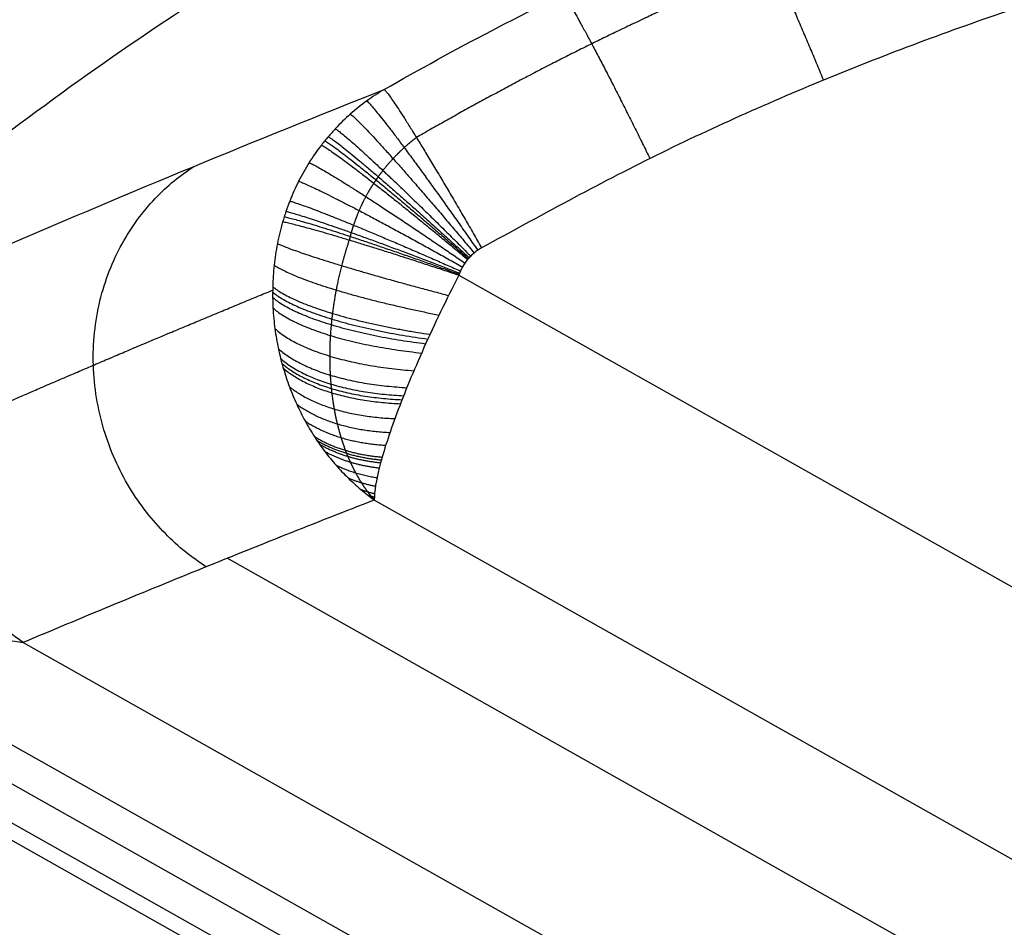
# Model space of a CAD drawing. Header units: millimetres. Extents: x -100 to 126, y -123 to 124.
# Tile 24 of 133: x -40 to -29, y -16 to -7. Entities that reach past the tile are written whole.
import ezdxf

# ---------------------------------------------------------------- set-up
doc = ezdxf.new("R2010")
doc.units = ezdxf.units.MM
doc.layers.add('Window garden_table', color=18, linetype='Continuous', true_color=0x000000)

msp = doc.modelspace()

# ---------------------------------------------------------------- linework, layer by layer
at = {"layer": 'Window garden_table'}
for p, q in [((-35.202, -9.376, 55.977), (-15.794, -20.312, 55.977)), ((-16.503, -22.779, 57.776), (-36.091, -11.742, 57.776)), ((9.826, -39.102, 62.223), (-37.641, -12.356, 62.223)), ((11.246, -43.144, 69.208), (-41.834, -13.236, 69.208)), ((-39.787, -13.242, 68.488), (10.18, -41.396, 68.488)), ((11.189, -43.522, 69.194), (-42.128, -13.481, 69.194)), ((-42.663, -13.773, 69.161), (11.216, -44.131, 69.161)), ((-42.418, -13.728, 69.18), (11.128, -43.898, 69.18))]:
    msp.add_line(p, q, dxfattribs=at)
at = {"layer": 'Window garden_table', "extrusion": (0.097589, 0.173198, -0.98004)}
for centre, radius in [((-0.514, -28.347, -190.868), 58.073), ((-0.514, -28.347, -178.341), 56.119), ((-0.514, -28.347, -163.368), 52.246), ((-0.514, -28.347, -193.368), 55.573)]:
    msp.add_circle(centre, radius, dxfattribs=at)
at = {"layer": 'Window garden_table', "extrusion": (-0.097589, -0.173198, 0.98004)}
msp.add_circle((0.514, -28.347, 160.844), 53.322, dxfattribs=at)
at = {"layer": 'Window garden_table', "extrusion": (0.103662, -0.187475, -0.976784)}
for centre, radius in [((0.009, -26.072, -165.443), 55.621), ((0.009, -26.072, -165.788), 55.275), ((0.009, -26.072, -165.098), 55.275), ((0.009, -26.072, -165.443), 54.93)]:
    msp.add_arc(centre, radius, 91.7422, 88.6637, dxfattribs=at)
at = {"layer": 'Window garden_table', "extrusion": (0.102725, 0.187991, -0.976784)}
for centre, radius in [((-0.532, -25.465, -164.286), 55.621), ((-0.532, -25.465, -163.941), 55.275), ((-0.532, -25.465, -164.632), 55.275), ((-0.532, -25.465, -164.286), 54.93)]:
    msp.add_arc(centre, radius, 91.7422, 88.6637, dxfattribs=at)
at = {"layer": 'Window garden_table', "extrusion": (0.097589, 0.173198, -0.98004)}
for centre, radius, start, end in [((-0.514, -28.347, -190.477), 58.042, 270, 90), ((-0.514, -28.347, -166.205), 54.196, 270, 90), ((-0.514, -28.347, -164.718), 53.093, 270, 90), ((-0.514, -28.347, -166.205), 54.196, 90, 270), ((-0.514, -28.347, -164.718), 53.093, 90, 270), ((-0.514, -28.347, -190.477), 58.042, 90, 270)]:
    msp.add_arc(centre, radius, start, end, dxfattribs=at)
at = {"layer": 'Window garden_table', "extrusion": (-0.097589, -0.173198, 0.98004)}
for centre, radius, start, end in [((0.514, -28.347, 160.531), 53.297, 90, 270), ((0.514, -28.347, 162.287), 52.707, 90, 270), ((0.514, -28.347, 191.259), 53.103, 90, 270), ((0.514, -28.347, 160.531), 53.297, 270, 90), ((0.514, -28.347, 162.287), 52.707, 270, 90), ((0.514, -28.347, 191.259), 53.103, 270, 90)]:
    msp.add_arc(centre, radius, start, end, dxfattribs=at)
at = {"layer": 'Window garden_table'}
for points, knots in [([(-37.981, -68.454, 50.967), (-38.504, -68.159, 50.967), (-38.996, -67.866, 50.967), (-39.971, -67.254, 50.97), (-40.425, -66.953, 50.972), (-41.717, -66.06, 50.98), (-42.466, -65.49, 50.986), (-43.796, -64.41, 51.001), (-44.378, -63.9, 51.009), (-45.431, -62.929, 51.026), (-45.904, -62.465, 51.035), (-47.208, -61.124, 51.062), (-47.931, -60.294, 51.081), (-49.211, -58.715, 51.119), (-49.766, -57.965, 51.138), (-50.765, -56.519, 51.178), (-51.209, -55.823, 51.198), (-52.015, -54.473, 51.238), (-52.377, -53.818, 51.258), (-53.368, -51.9, 51.319), (-53.905, -50.685, 51.36), (-54.814, -48.341, 51.441), (-55.185, -47.211, 51.483), (-55.801, -45.019, 51.565), (-56.047, -43.955, 51.607), (-56.439, -41.88, 51.69), (-56.585, -40.869, 51.731), (-56.794, -38.891, 51.815), (-56.857, -37.925, 51.856), (-56.937, -35.083, 51.982), (-56.847, -33.264, 52.066), (-56.436, -29.753, 52.234), (-56.114, -28.061, 52.318), (-55.269, -24.791, 52.486), (-54.746, -23.213, 52.571), (-53.513, -20.161, 52.739), (-52.803, -18.686, 52.824), (-51.199, -15.839, 52.993), (-50.305, -14.465, 53.078), (-48.331, -11.825, 53.247), (-47.25, -10.557, 53.332), (-44.885, -8.136, 53.502), (-43.601, -6.981, 53.587), (-40.802, -4.806, 53.757), (-39.288, -3.785, 53.842), (-36.806, -2.378, 53.969), (-35.944, -1.931, 54.012), (-34.139, -1.085, 54.096), (-33.195, -0.686, 54.139), (-31.21, 0.053, 54.223), (-30.168, 0.394, 54.265), (-27.964, 1.001, 54.349), (-26.801, 1.267, 54.391), (-24.31, 1.702, 54.475), (-22.983, 1.87, 54.517), (-20.815, 2.009, 54.579), (-20.061, 2.037, 54.599), (-18.478, 2.042, 54.64), (-17.647, 2.02, 54.66), (-15.88, 1.907, 54.701), (-14.944, 1.816, 54.72), (-12.918, 1.529, 54.759), (-11.828, 1.335, 54.779), (-9.996, 0.902, 54.806), (-9.352, 0.734, 54.815), (-7.977, 0.329, 54.832), (-7.242, 0.092, 54.84), (-5.65, -0.488, 54.854), (-4.783, -0.834, 54.861), (-3.392, -1.464, 54.868), (-2.913, -1.692, 54.87), (-1.929, -2.19, 54.872), (-1.443, -2.448, 54.873), (-0.944, -2.73, 54.873)], [0, 0, 0, 0, 0.0004637, 0.0004637, 0.0009275, 0.0009275, 0.001855, 0.001855, 0.0027825, 0.0027825, 0.00371, 0.00371, 0.005565, 0.005565, 0.00742, 0.00742, 0.009275, 0.009275, 0.0111299, 0.0111299, 0.0148399, 0.0148399, 0.0185499, 0.0185499, 0.0222599, 0.0222599, 0.0259699, 0.0259699, 0.0296799, 0.0296799, 0.0371047, 0.0371047, 0.0445295, 0.0445295, 0.0519403, 0.0519403, 0.0593512, 0.0593512, 0.0667677, 0.0667677, 0.0741842, 0.0741842, 0.0816112, 0.0816112, 0.0890383, 0.0890383, 0.0927439, 0.0927439, 0.0964496, 0.0964496, 0.1001553, 0.1001553, 0.1038609, 0.1038609, 0.1075735, 0.1075735, 0.1094297, 0.1094297, 0.111286, 0.111286, 0.1131423, 0.1131423, 0.1149985, 0.1149985, 0.1159267, 0.1159267, 0.1168548, 0.1168548, 0.1177829, 0.1177829, 0.118247, 0.118247, 0.1187111, 0.1187111, 0.1187111, 0.1187111]), ([(-0.944, -2.73, 54.873), (-0.446, -3.01, 54.873), (0.026, -3.291, 54.872), (0.958, -3.874, 54.87), (1.409, -4.17, 54.868), (2.675, -5.039, 54.861), (3.414, -5.597, 54.854), (4.733, -6.658, 54.84), (5.315, -7.162, 54.832), (6.373, -8.128, 54.815), (6.85, -8.591, 54.806), (8.165, -9.93, 54.779), (8.896, -10.761, 54.759), (10.191, -12.346, 54.721), (10.752, -13.098, 54.701), (11.764, -14.55, 54.66), (12.213, -15.249, 54.64), (13.028, -16.605, 54.599), (13.395, -17.263, 54.579), (14.399, -19.189, 54.517), (14.942, -20.41, 54.475), (15.862, -22.766, 54.391), (16.237, -23.902, 54.349), (16.861, -26.107, 54.265), (17.11, -27.176, 54.223), (17.506, -29.26, 54.138), (17.654, -30.276, 54.096), (17.866, -32.262, 54.011), (17.929, -33.233, 53.969), (18.011, -36.082, 53.841), (17.921, -37.904, 53.757), (17.511, -41.418, 53.587), (17.189, -43.112, 53.502), (16.344, -46.386, 53.332), (15.82, -47.968, 53.247), (14.584, -51.025, 53.078), (13.872, -52.501, 52.993), (12.267, -55.348, 52.824), (11.374, -56.72, 52.739), (9.401, -59.358, 52.57), (8.322, -60.623, 52.486), (5.963, -63.039, 52.318), (4.683, -64.19, 52.234), (1.896, -66.358, 52.066), (0.389, -67.376, 51.982), (-2.081, -68.78, 51.857), (-2.94, -69.227, 51.815), (-4.738, -70.072, 51.732), (-5.678, -70.471, 51.69), (-7.653, -71.211, 51.607), (-8.69, -71.552, 51.566), (-10.883, -72.161, 51.483), (-12.04, -72.429, 51.442), (-14.516, -72.868, 51.36), (-15.834, -73.038, 51.319), (-17.988, -73.184, 51.258), (-18.736, -73.214, 51.238), (-20.309, -73.225, 51.198), (-21.134, -73.207, 51.178), (-22.889, -73.102, 51.139), (-23.818, -73.016, 51.119), (-25.834, -72.74, 51.081), (-26.918, -72.552, 51.062), (-28.741, -72.132, 51.035), (-29.383, -71.968, 51.026), (-30.759, -71.571, 51.009), (-31.496, -71.337, 51.001), (-33.103, -70.762, 50.986), (-33.976, -70.419, 50.98), (-35.42, -69.772, 50.972), (-35.924, -69.534, 50.97), (-36.952, -69.017, 50.967), (-37.458, -68.749, 50.967), (-37.981, -68.454, 50.967)], [0.1187111, 0.1187111, 0.1187111, 0.1187111, 0.1191748, 0.1191748, 0.1196384, 0.1196384, 0.1205658, 0.1205658, 0.1214931, 0.1214931, 0.1224205, 0.1224205, 0.1242752, 0.1242752, 0.1261299, 0.1261299, 0.1279846, 0.1279846, 0.1298393, 0.1298393, 0.1335487, 0.1335487, 0.1372618, 0.1372618, 0.1409748, 0.1409748, 0.1446879, 0.1446879, 0.1484009, 0.1484009, 0.1558162, 0.1558162, 0.1632315, 0.1632315, 0.1706489, 0.1706489, 0.1780662, 0.1780662, 0.1854812, 0.1854812, 0.1928962, 0.1928962, 0.200314, 0.200314, 0.2077318, 0.2077318, 0.2114404, 0.2114404, 0.2151491, 0.2151491, 0.2188578, 0.2188578, 0.2225664, 0.2225664, 0.2262803, 0.2262803, 0.2281373, 0.2281373, 0.2299943, 0.2299943, 0.2318513, 0.2318513, 0.2337082, 0.2337082, 0.2346367, 0.2346367, 0.2355652, 0.2355652, 0.2364937, 0.2364937, 0.2369579, 0.2369579, 0.2374222, 0.2374222, 0.2374222, 0.2374222]), ([(-35.988, -7.42, 57.879), (-35.247, -6.995, 57.915), (-34.474, -6.59, 57.951), (-32.853, -5.823, 58.022), (-32.006, -5.462, 58.058), (-30.223, -4.795, 58.13), (-29.288, -4.488, 58.165), (-27.307, -3.941, 58.236), (-26.262, -3.702, 58.272), (-24.025, -3.315, 58.342), (-22.834, -3.167, 58.377), (-20.889, -3.048, 58.429), (-20.213, -3.026, 58.446), (-18.793, -3.027, 58.48), (-18.049, -3.05, 58.497), (-16.465, -3.16, 58.531), (-15.625, -3.246, 58.547), (-13.808, -3.516, 58.58), (-12.835, -3.698, 58.595), (-11.207, -4.096, 58.618), (-10.638, -4.249, 58.625), (-9.427, -4.617, 58.638), (-8.78, -4.832, 58.645), (-7.397, -5.348, 58.656), (-6.665, -5.647, 58.661), (-5.119, -6.357, 58.668), (-4.291, -6.775, 58.67), (-3.069, -7.464, 58.67), (-2.681, -7.694, 58.669), (-1.923, -8.165, 58.667), (-1.546, -8.41, 58.666), (-0.487, -9.128, 58.661), (0.152, -9.601, 58.656), (1.302, -10.51, 58.645), (1.82, -10.95, 58.638), (2.762, -11.796, 58.625), (3.188, -12.203, 58.618), (4.374, -13.39, 58.596), (5.036, -14.131, 58.58), (6.207, -15.544, 58.548), (6.717, -16.218, 58.531), (7.632, -17.516, 58.498), (8.039, -18.142, 58.481), (8.776, -19.357, 58.446), (9.107, -19.946, 58.429), (10.014, -21.673, 58.377), (10.505, -22.769, 58.342), (11.333, -24.884, 58.272), (11.67, -25.902, 58.236), (12.23, -27.88, 58.165), (12.451, -28.84, 58.13), (12.804, -30.711, 58.058), (12.934, -31.623, 58.022), (13.118, -33.406, 57.951), (13.172, -34.277, 57.915), (13.193, -35.131, 57.879)], [-0.13917798, -0.13917798, -0.13917798, -0.13917798, -0.1349017, -0.1349017, -0.13062541, -0.13062541, -0.12635275, -0.12635275, -0.12208009, -0.12208009, -0.11780797, -0.11780797, -0.11567191, -0.11567191, -0.11353585, -0.11353585, -0.11139438, -0.11139438, -0.10925291, -0.10925291, -0.10818218, -0.10818218, -0.10711144, -0.10711144, -0.10604071, -0.10604071, -0.10496997, -0.10496997, -0.10443279, -0.10443279, -0.10389562, -0.10389562, -0.10282126, -0.10282126, -0.1017469, -0.1017469, -0.10067255, -0.10067255, -0.09852383, -0.09852383, -0.09637512, -0.09637512, -0.09423033, -0.09423033, -0.09208555, -0.09208555, -0.08779597, -0.08779597, -0.08350657, -0.08350657, -0.07921717, -0.07921717, -0.07492587, -0.07492587, -0.07063458, -0.07063458, -0.07063458, -0.07063458]), ([(-35.988, -7.42, 57.879), (-36.052, -7.457, 57.857), (-36.113, -7.498, 57.835), (-36.232, -7.584, 57.793), (-36.289, -7.63, 57.772), (-36.399, -7.727, 57.73), (-36.451, -7.779, 57.709), (-36.528, -7.86, 57.679), (-36.552, -7.888, 57.669), (-36.589, -7.931, 57.654), (-36.601, -7.945, 57.649), (-36.624, -7.974, 57.639), (-36.636, -7.989, 57.634), (-36.694, -8.064, 57.61), (-36.737, -8.125, 57.591), (-36.817, -8.252, 57.554), (-36.854, -8.318, 57.536), (-36.922, -8.453, 57.502), (-36.953, -8.523, 57.485), (-36.996, -8.63, 57.461), (-37.009, -8.666, 57.453), (-37.028, -8.721, 57.442), (-37.034, -8.74, 57.438), (-37.045, -8.777, 57.431), (-37.051, -8.796, 57.427), (-37.056, -8.814, 57.423)], [0, 0, 0, 0, 0.232179, 0.232179, 0.464357, 0.464357, 0.696536, 0.696536, 0.812625, 0.812625, 0.87067, 0.87067, 0.928714, 0.928714, 1.160893, 1.160893, 1.393071, 1.393071, 1.62525, 1.62525, 1.741339, 1.741339, 1.799384, 1.799384, 1.857428, 1.857428, 1.857428, 1.857428]), ([(-37.056, -8.814, 57.423), (-37.078, -8.89, 57.409), (-37.096, -8.966, 57.396), (-37.126, -9.118, 57.374), (-37.137, -9.193, 57.364), (-37.154, -9.345, 57.349), (-37.159, -9.42, 57.343), (-37.161, -9.514, 57.337), (-37.161, -9.533, 57.336), (-37.162, -9.571, 57.334), (-37.162, -9.59, 57.333), (-37.161, -9.646, 57.331), (-37.16, -9.683, 57.33), (-37.154, -9.794, 57.327), (-37.147, -9.867, 57.328), (-37.128, -10.01, 57.33), (-37.116, -10.08, 57.333), (-37.094, -10.184, 57.34), (-37.086, -10.218, 57.342), (-37.073, -10.27, 57.346), (-37.068, -10.287, 57.348), (-37.059, -10.321, 57.351), (-37.054, -10.337, 57.352), (-37.03, -10.421, 57.361), (-37.009, -10.486, 57.369), (-36.961, -10.612, 57.387), (-36.936, -10.673, 57.397), (-36.881, -10.793, 57.419), (-36.851, -10.852, 57.431), (-36.789, -10.965, 57.458), (-36.756, -11.021, 57.472), (-36.712, -11.088, 57.491), (-36.704, -11.101, 57.495), (-36.686, -11.128, 57.503), (-36.677, -11.141, 57.507), (-36.649, -11.18, 57.519), (-36.631, -11.206, 57.527), (-36.574, -11.281, 57.552), (-36.534, -11.329, 57.57), (-36.453, -11.422, 57.607), (-36.411, -11.466, 57.627), (-36.324, -11.551, 57.667), (-36.279, -11.592, 57.688), (-36.21, -11.65, 57.72), (-36.187, -11.669, 57.731), (-36.151, -11.697, 57.748), (-36.14, -11.706, 57.753), (-36.122, -11.72, 57.762), (-36.116, -11.724, 57.765), (-36.108, -11.73, 57.768), (-36.106, -11.731, 57.769), (-36.103, -11.733, 57.77), (-36.102, -11.734, 57.771), (-36.097, -11.738, 57.773), (-36.094, -11.74, 57.775), (-36.091, -11.742, 57.776)], [0, 0, 0, 0, 0.226582, 0.226582, 0.453164, 0.453164, 0.679746, 0.679746, 0.736392, 0.736392, 0.793038, 0.793038, 0.906329, 0.906329, 1.132911, 1.132911, 1.359493, 1.359493, 1.472784, 1.472784, 1.529429, 1.529429, 1.586075, 1.586075, 1.812657, 1.812657, 2.039239, 2.039239, 2.265821, 2.265821, 2.492404, 2.492404, 2.549049, 2.549049, 2.605695, 2.605695, 2.718986, 2.718986, 2.945568, 2.945568, 3.17215, 3.17215, 3.398732, 3.398732, 3.512023, 3.512023, 3.568669, 3.568669, 3.596992, 3.596992, 3.604072, 3.604072, 3.611153, 3.611153, 3.625314, 3.625314, 3.625314, 3.625314]), ([(-35.202, -9.376, 55.977), (-35.334, -9.632, 55.966), (-35.457, -9.89, 56.005), (-35.679, -10.385, 56.173), (-35.775, -10.618, 56.302), (-35.932, -11.039, 56.63), (-35.992, -11.224, 56.829), (-36.072, -11.533, 57.273), (-36.092, -11.656, 57.518), (-36.091, -11.742, 57.776)], [0, 0, 0, 0, 0.000831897, 0.000831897, 0.0016636, 0.0016636, 0.002494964, 0.002494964, 0.003325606, 0.003325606, 0.003325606, 0.003325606]), ([(-41.834, -13.236, 69.208), (-41.649, -13.213, 69.212), (-41.463, -13.198, 69.198), (-41.096, -13.18, 69.143), (-40.914, -13.178, 69.101), (-40.581, -13.181, 68.996), (-40.396, -13.187, 68.924), (-40.052, -13.209, 68.735), (-39.894, -13.225, 68.617), (-39.787, -13.242, 68.488)], [0, 0, 0, 0, 0.00059578, 0.00059578, 0.001192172, 0.001192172, 0.001714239, 0.001714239, 0.002231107, 0.002231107, 0.002231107, 0.002231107])]:
    msp.add_open_spline(points, degree=3, knots=knots, dxfattribs=at)
for points, weights, knots in [([(-37.417, -67.453, 49.518), (-36.386, -68.034, 49.518), (-35.326, -68.564, 49.521), (-33.159, -69.517, 49.531), (-32.052, -69.94, 49.539), (-29.801, -70.675, 49.559), (-28.656, -70.986, 49.571), (-26.342, -71.496, 49.601), (-25.172, -71.693, 49.618), (-22.817, -71.973, 49.657), (-21.632, -72.054, 49.679), (-19.258, -72.101, 49.728), (-18.07, -72.065, 49.754), (-15.7, -71.878, 49.811), (-14.519, -71.726, 49.842), (-12.177, -71.308, 49.907), (-11.015, -71.041, 49.942), (-8.721, -70.394, 50.015), (-7.589, -70.014, 50.053), (-5.366, -69.145, 50.133), (-4.275, -68.656, 50.174), (-2.145, -67.574, 50.26), (-1.105, -66.98, 50.304), (0.913, -65.694, 50.396), (1.891, -65.001, 50.443), (3.777, -63.524, 50.538), (4.684, -62.739, 50.587), (6.42, -61.083, 50.686), (7.248, -60.213, 50.737), (8.816, -58.395, 50.839), (9.557, -57.448, 50.89), (10.943, -55.486, 50.994), (11.589, -54.471, 51.046), (12.779, -52.382, 51.151), (13.324, -51.309, 51.203), (14.307, -49.114, 51.307), (14.745, -47.992, 51.359), (15.511, -45.712, 51.462), (15.838, -44.553, 51.513), (16.379, -42.21, 51.613), (16.592, -41.025, 51.663), (16.902, -38.64, 51.76), (16.999, -37.44, 51.808), (17.075, -35.037, 51.901), (17.054, -33.834, 51.946), (16.895, -31.437, 52.034), (16.757, -30.242, 52.076), (16.364, -27.873, 52.158), (16.11, -26.699, 52.198), (15.486, -24.381, 52.273), (15.118, -23.238, 52.308), (14.27, -20.994, 52.376), (13.791, -19.894, 52.407), (12.726, -17.747, 52.467), (12.141, -16.7, 52.494), (11.188, -15.177, 52.532), (10.858, -14.678, 52.544), (10.173, -13.696, 52.566), (9.818, -13.213, 52.577), (9.085, -12.267, 52.598), (8.707, -11.803, 52.607), (7.929, -10.894, 52.625), (7.528, -10.45, 52.634), (6.705, -9.581, 52.649), (6.283, -9.157, 52.656), (5.418, -8.331, 52.669), (4.976, -7.928, 52.675), (4.071, -7.146, 52.685), (3.609, -6.766, 52.69), (2.666, -6.031, 52.698), (2.186, -5.674, 52.701), (1.208, -4.986, 52.706), (0.71, -4.655, 52.708), (-0.301, -4.017, 52.711), (-0.814, -3.71, 52.712), (-1.856, -3.123, 52.712), (-2.384, -2.843, 52.711), (-3.454, -2.308, 52.708), (-3.995, -2.055, 52.706), (-5.09, -1.575, 52.701), (-5.644, -1.348, 52.698), (-6.762, -0.923, 52.69), (-7.326, -0.725, 52.685), (-8.464, -0.356, 52.675), (-9.037, -0.186, 52.669), (-10.192, 0.126, 52.656), (-10.773, 0.267, 52.649), (-11.942, 0.521, 52.634), (-12.53, 0.634, 52.625), (-13.711, 0.829, 52.607), (-14.304, 0.912, 52.598), (-15.493, 1.048, 52.577), (-16.089, 1.102, 52.566), (-17.284, 1.179, 52.544), (-17.882, 1.202, 52.532), (-19.678, 1.229, 52.494), (-20.877, 1.187, 52.467), (-23.265, 0.985, 52.407), (-24.455, 0.825, 52.376), (-26.813, 0.388, 52.308), (-27.981, 0.111, 52.273), (-30.287, -0.556, 52.198), (-31.423, -0.947, 52.158), (-33.653, -1.838, 52.076), (-34.746, -2.339, 52.034), (-36.88, -3.445, 51.946), (-37.919, -4.051, 51.901), (-39.935, -5.361, 51.808), (-40.911, -6.065, 51.76), (-42.79, -7.565, 51.663), (-43.694, -8.362, 51.613), (-45.418, -10.038, 51.513), (-46.24, -10.919, 51.462), (-47.794, -12.755, 51.359), (-48.526, -13.71, 51.307), (-49.894, -15.688, 51.203), (-50.53, -16.71, 51.151), (-51.7, -18.81, 51.046), (-52.233, -19.889, 50.994), (-53.194, -22.091, 50.89), (-53.62, -23.215, 50.839), (-54.362, -25.498, 50.737), (-54.678, -26.657, 50.686), (-55.195, -29, 50.587), (-55.396, -30.183, 50.538), (-55.683, -32.561, 50.443), (-55.769, -33.757, 50.396), (-55.824, -36.149, 50.304), (-55.793, -37.346, 50.26), (-55.615, -39.729, 50.174), (-55.468, -40.915, 50.133), (-55.06, -43.267, 50.053), (-54.798, -44.431, 50.015), (-54.163, -46.728, 49.942), (-53.79, -47.861, 49.907), (-52.934, -50.081, 49.842), (-52.452, -51.17, 49.811), (-51.385, -53.294, 49.754), (-50.799, -54.329, 49.728), (-49.53, -56.335, 49.679), (-48.846, -57.306, 49.657), (-47.387, -59.176, 49.618), (-46.612, -60.075, 49.601), (-44.978, -61.79, 49.571), (-44.118, -62.607, 49.559), (-42.323, -64.152, 49.539), (-41.388, -64.881, 49.531), (-39.451, -66.24, 49.521), (-38.448, -66.872, 49.518), (-37.417, -67.453, 49.518)], [0.905089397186, 0.905089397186, 0.905052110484, 0.904903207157, 0.904791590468, 0.904494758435, 0.904309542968, 0.903866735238, 0.903609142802, 0.903023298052, 0.902695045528, 0.90197009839, 0.901573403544, 0.900714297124, 0.900251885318, 0.89926458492, 0.898739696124, 0.897631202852, 0.897047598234, 0.89582596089, 0.895187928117, 0.893862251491, 0.893174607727, 0.891755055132, 0.891023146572, 0.889520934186, 0.888750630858, 0.887178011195, 0.886375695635, 0.884745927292, 0.883918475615, 0.882245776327, 0.881400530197, 0.879700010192, 0.878844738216, 0.877132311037, 0.876275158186, 0.874567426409, 0.873716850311, 0.872030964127, 0.87119565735, 0.869549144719, 0.868737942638, 0.867148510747, 0.866370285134, 0.864855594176, 0.864119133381, 0.862696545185, 0.862010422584, 0.860696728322, 0.860069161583, 0.858880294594, 0.858318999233, 0.857269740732, 0.856781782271, 0.856109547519, 0.855895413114, 0.855487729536, 0.855294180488, 0.854928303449, 0.854755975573, 0.85443311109, 0.854282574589, 0.854003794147, 0.8538755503, 0.853641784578, 0.853536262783, 0.853348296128, 0.853265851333, 0.853124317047, 0.853065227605, 0.852970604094, 0.852935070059, 0.852887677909, 0.85287581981, 0.85287581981, 0.852887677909, 0.852935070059, 0.852970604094, 0.853065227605, 0.853124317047, 0.853265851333, 0.853348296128, 0.853536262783, 0.853641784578, 0.8538755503, 0.854003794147, 0.854282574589, 0.85443311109, 0.854755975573, 0.854928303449, 0.855294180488, 0.855487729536, 0.855895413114, 0.856109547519, 0.856781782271, 0.857269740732, 0.858318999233, 0.858880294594, 0.860069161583, 0.860696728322, 0.862010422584, 0.862696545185, 0.864119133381, 0.864855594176, 0.866370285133, 0.867148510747, 0.868737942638, 0.869549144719, 0.87119565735, 0.872030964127, 0.873716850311, 0.874567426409, 0.876275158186, 0.877132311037, 0.878844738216, 0.879700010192, 0.881400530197, 0.882245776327, 0.883918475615, 0.884745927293, 0.886375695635, 0.887178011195, 0.888750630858, 0.889520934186, 0.891023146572, 0.891755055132, 0.893174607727, 0.893862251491, 0.895187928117, 0.89582596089, 0.897047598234, 0.897631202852, 0.898739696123, 0.89926458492, 0.900251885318, 0.900714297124, 0.901573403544, 0.90197009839, 0.902695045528, 0.903023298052, 0.903609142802, 0.903866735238, 0.904309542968, 0.904494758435, 0.904791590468, 0.904903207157, 0.905052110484, 0.905089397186, 0.905089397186], [0, 0, 0, 0, 0.098175, 0.098175, 0.19635, 0.19635, 0.294524, 0.294524, 0.392699, 0.392699, 0.490874, 0.490874, 0.589049, 0.589049, 0.687223, 0.687223, 0.785398, 0.785398, 0.883573, 0.883573, 0.981748, 0.981748, 1.079922, 1.079922, 1.178097, 1.178097, 1.276272, 1.276272, 1.374447, 1.374447, 1.472622, 1.472622, 1.570796, 1.570796, 1.668971, 1.668971, 1.767146, 1.767146, 1.865321, 1.865321, 1.963495, 1.963495, 2.06167, 2.06167, 2.159845, 2.159845, 2.25802, 2.25802, 2.356194, 2.356194, 2.454369, 2.454369, 2.552544, 2.552544, 2.650719, 2.650719, 2.699806, 2.699806, 2.748894, 2.748894, 2.797981, 2.797981, 2.847068, 2.847068, 2.896156, 2.896156, 2.945243, 2.945243, 2.99433, 2.99433, 3.043418, 3.043418, 3.092505, 3.092505, 3.141593, 3.141593, 3.19068, 3.19068, 3.239767, 3.239767, 3.288855, 3.288855, 3.337942, 3.337942, 3.38703, 3.38703, 3.436117, 3.436117, 3.485204, 3.485204, 3.534292, 3.534292, 3.583379, 3.583379, 3.632467, 3.632467, 3.730641, 3.730641, 3.828816, 3.828816, 3.926991, 3.926991, 4.025166, 4.025166, 4.12334, 4.12334, 4.221515, 4.221515, 4.31969, 4.31969, 4.417865, 4.417865, 4.516039, 4.516039, 4.614214, 4.614214, 4.712389, 4.712389, 4.810564, 4.810564, 4.908739, 4.908739, 5.006913, 5.006913, 5.105088, 5.105088, 5.203263, 5.203263, 5.301438, 5.301438, 5.399612, 5.399612, 5.497787, 5.497787, 5.595962, 5.595962, 5.694137, 5.694137, 5.792311, 5.792311, 5.890486, 5.890486, 5.988661, 5.988661, 6.086836, 6.086836, 6.185011, 6.185011, 6.283185, 6.283185, 6.283185, 6.283185]), ([(12.584, -35.102, 56.552), (12.569, -34.403, 56.578), (12.531, -33.706, 56.603), (12.412, -32.316, 56.652), (12.33, -31.623, 56.676), (12.122, -30.244, 56.723), (11.996, -29.558, 56.745), (11.7, -28.196, 56.79), (11.53, -27.519, 56.811), (11.147, -26.18, 56.853), (10.934, -25.516, 56.873), (10.466, -24.205, 56.912), (10.211, -23.557, 56.931), (9.659, -22.279, 56.967), (9.363, -21.649, 56.984), (8.731, -20.41, 57.017), (8.394, -19.801, 57.033), (7.683, -18.606, 57.062), (7.308, -18.02, 57.076), (6.522, -16.875, 57.102), (6.11, -16.315, 57.114), (5.251, -15.223, 57.137), (4.804, -14.691, 57.147), (3.876, -13.658, 57.166), (3.395, -13.157, 57.175), (2.402, -12.186, 57.19), (1.89, -11.717, 57.197), (0.837, -10.814, 57.209), (0.295, -10.38, 57.213), (-0.815, -9.547, 57.221), (-1.383, -9.149, 57.224), (-2.545, -8.39, 57.228), (-3.138, -8.03, 57.229), (-4.347, -7.349, 57.229), (-4.963, -7.028, 57.228), (-6.213, -6.427, 57.224), (-6.848, -6.147, 57.221), (-8.136, -5.629, 57.213), (-8.788, -5.391, 57.209), (-10.106, -4.958, 57.197), (-10.773, -4.763, 57.19), (-12.117, -4.416, 57.175), (-12.795, -4.265, 57.166), (-14.159, -4.007, 57.147), (-14.846, -3.9, 57.137), (-16.225, -3.73, 57.114), (-16.917, -3.668, 57.102), (-18.304, -3.589, 57.076), (-19, -3.572, 57.062), (-20.39, -3.582, 57.033), (-21.085, -3.61, 57.017), (-22.473, -3.711, 56.984), (-23.165, -3.784, 56.967), (-24.544, -3.974, 56.931), (-25.23, -4.092, 56.912), (-26.594, -4.371, 56.873), (-27.272, -4.532, 56.853), (-28.616, -4.899, 56.811), (-29.283, -5.104, 56.79), (-30.601, -5.556, 56.745), (-31.253, -5.804, 56.723), (-32.541, -6.34, 56.676), (-33.176, -6.629, 56.652), (-34.427, -7.247, 56.603), (-35.043, -7.577, 56.578), (-35.648, -7.925, 56.552)], [0.866683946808, 0.866176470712, 0.865677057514, 0.8646967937, 0.864215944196, 0.863275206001, 0.862815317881, 0.861918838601, 0.861482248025, 0.860634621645, 0.860223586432, 0.859429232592, 0.859045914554, 0.858309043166, 0.857955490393, 0.857280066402, 0.85695819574, 0.856347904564, 0.856059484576, 0.855517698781, 0.855264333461, 0.85479408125, 0.854577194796, 0.854181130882, 0.854001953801, 0.853682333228, 0.853541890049, 0.853300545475, 0.85319964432, 0.853037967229, 0.852977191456, 0.852896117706, 0.85287581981, 0.85287581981, 0.852896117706, 0.852977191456, 0.853037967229, 0.85319964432, 0.853300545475, 0.853541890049, 0.853682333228, 0.854001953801, 0.854181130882, 0.854577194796, 0.854794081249, 0.855264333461, 0.855517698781, 0.856059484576, 0.856347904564, 0.85695819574, 0.857280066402, 0.857955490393, 0.858309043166, 0.859045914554, 0.859429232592, 0.860223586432, 0.860634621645, 0.861482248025, 0.861918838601, 0.862815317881, 0.863275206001, 0.864215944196, 0.8646967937, 0.865677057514, 0.866176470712, 0.866683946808], [2.114134, 2.114134, 2.114134, 2.114134, 2.17835, 2.17835, 2.242567, 2.242567, 2.306783, 2.306783, 2.370999, 2.370999, 2.435215, 2.435215, 2.499431, 2.499431, 2.563647, 2.563647, 2.627863, 2.627863, 2.69208, 2.69208, 2.756296, 2.756296, 2.820512, 2.820512, 2.884728, 2.884728, 2.948944, 2.948944, 3.01316, 3.01316, 3.077377, 3.077377, 3.141593, 3.141593, 3.205809, 3.205809, 3.270025, 3.270025, 3.334241, 3.334241, 3.398457, 3.398457, 3.462673, 3.462673, 3.52689, 3.52689, 3.591106, 3.591106, 3.655322, 3.655322, 3.719538, 3.719538, 3.783754, 3.783754, 3.84797, 3.84797, 3.912186, 3.912186, 3.976403, 3.976403, 4.040619, 4.040619, 4.104835, 4.104835, 4.169051, 4.169051, 4.169051, 4.169051]), ([(-35.648, -7.925, 56.552), (-35.692, -7.959, 56.543), (-35.735, -7.994, 56.535), (-35.817, -8.068, 56.518), (-35.856, -8.107, 56.51), (-35.931, -8.187, 56.494), (-35.967, -8.228, 56.486), (-36.018, -8.293, 56.474), (-36.034, -8.315, 56.47), (-36.058, -8.349, 56.464), (-36.066, -8.36, 56.462), (-36.082, -8.383, 56.458), (-36.089, -8.394, 56.457), (-36.127, -8.452, 56.447), (-36.155, -8.499, 56.44), (-36.207, -8.595, 56.426), (-36.23, -8.644, 56.419), (-36.273, -8.744, 56.405), (-36.293, -8.795, 56.399), (-36.319, -8.873, 56.39), (-36.327, -8.899, 56.387), (-36.339, -8.939, 56.382), (-36.342, -8.953, 56.381), (-36.349, -8.979, 56.378), (-36.353, -8.993, 56.376), (-36.356, -9.006, 56.375)], [0.866683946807, 0.868338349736, 0.869953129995, 0.873107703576, 0.874647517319, 0.877654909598, 0.879122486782, 0.881270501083, 0.881977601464, 0.883024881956, 0.883371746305, 0.884061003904, 0.884402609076, 0.886091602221, 0.8873861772, 0.889866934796, 0.891053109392, 0.893318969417, 0.89439866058, 0.895937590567, 0.896437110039, 0.897165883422, 0.897405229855, 0.897874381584, 0.89810452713, 0.898330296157], [0, 0, 0, 0, 0.232179, 0.232179, 0.464357, 0.464357, 0.696536, 0.696536, 0.812625, 0.812625, 0.87067, 0.87067, 0.928714, 0.928714, 1.160893, 1.160893, 1.393071, 1.393071, 1.62525, 1.62525, 1.741339, 1.741339, 1.799384, 1.799384, 1.857428, 1.857428, 1.857428, 1.857428]), ([(-36.356, -9.006, 56.375), (-36.386, -9.096, 56.371), (-36.412, -9.186, 56.372), (-36.458, -9.36, 56.382), (-36.477, -9.446, 56.39), (-36.509, -9.614, 56.415), (-36.522, -9.696, 56.43), (-36.534, -9.797, 56.453), (-36.537, -9.817, 56.458), (-36.541, -9.856, 56.467), (-36.543, -9.876, 56.472), (-36.549, -9.934, 56.488), (-36.552, -9.972, 56.499), (-36.559, -10.084, 56.534), (-36.561, -10.156, 56.559), (-36.561, -10.295, 56.612), (-36.559, -10.362, 56.64), (-36.554, -10.458, 56.685), (-36.551, -10.49, 56.7), (-36.547, -10.537, 56.724), (-36.546, -10.552, 56.731), (-36.543, -10.582, 56.747), (-36.541, -10.598, 56.755), (-36.532, -10.672, 56.795), (-36.524, -10.728, 56.828), (-36.505, -10.837, 56.895), (-36.494, -10.889, 56.93), (-36.469, -10.99, 56.999), (-36.456, -11.038, 57.035), (-36.428, -11.13, 57.107), (-36.412, -11.175, 57.144), (-36.392, -11.229, 57.191), (-36.388, -11.239, 57.201), (-36.38, -11.26, 57.22), (-36.375, -11.271, 57.229), (-36.363, -11.302, 57.258), (-36.354, -11.322, 57.277), (-36.327, -11.381, 57.334), (-36.308, -11.419, 57.373), (-36.269, -11.491, 57.451), (-36.249, -11.526, 57.491), (-36.207, -11.592, 57.57), (-36.185, -11.624, 57.611), (-36.151, -11.67, 57.672), (-36.139, -11.685, 57.693), (-36.121, -11.707, 57.724), (-36.115, -11.714, 57.734), (-36.106, -11.724, 57.75), (-36.103, -11.728, 57.755), (-36.1, -11.732, 57.762), (-36.099, -11.733, 57.763), (-36.097, -11.735, 57.766), (-36.097, -11.736, 57.767), (-36.094, -11.739, 57.771), (-36.093, -11.74, 57.773), (-36.091, -11.742, 57.776)], [0.898330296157, 0.900165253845, 0.902285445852, 0.906968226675, 0.909530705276, 0.914984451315, 0.917875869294, 0.921633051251, 0.922391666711, 0.923921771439, 0.924693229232, 0.927012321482, 0.928568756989, 0.933252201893, 0.936392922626, 0.942634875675, 0.945736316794, 0.95031197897, 0.951824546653, 0.954069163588, 0.954813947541, 0.956288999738, 0.957019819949, 0.960639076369, 0.963422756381, 0.968738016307, 0.971269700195, 0.976057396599, 0.978313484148, 0.982528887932, 0.984488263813, 0.986739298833, 0.98717959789, 0.988040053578, 0.988460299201, 0.989686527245, 0.990459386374, 0.992643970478, 0.993921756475, 0.996118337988, 0.997037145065, 0.998512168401, 0.999068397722, 0.999626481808, 0.999766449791, 0.999906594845, 0.999941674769, 0.9999767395, 0.999985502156, 0.999992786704, 0.999994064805, 0.999996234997, 0.999997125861, 0.999999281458, 1, 1], [0, 0, 0, 0, 0.226582, 0.226582, 0.453164, 0.453164, 0.679746, 0.679746, 0.736392, 0.736392, 0.793038, 0.793038, 0.906329, 0.906329, 1.132911, 1.132911, 1.359493, 1.359493, 1.472784, 1.472784, 1.529429, 1.529429, 1.586075, 1.586075, 1.812657, 1.812657, 2.039239, 2.039239, 2.265821, 2.265821, 2.492404, 2.492404, 2.549049, 2.549049, 2.605695, 2.605695, 2.718986, 2.718986, 2.945568, 2.945568, 3.17215, 3.17215, 3.398732, 3.398732, 3.512023, 3.512023, 3.568669, 3.568669, 3.596992, 3.596992, 3.604072, 3.604072, 3.611153, 3.611153, 3.625314, 3.625314, 3.625314, 3.625314]), ([(-40.975, -11.159, 68.383), (-40.336, -10.877, 66.5), (-39.694, -10.598, 64.623), (-38.423, -10.055, 60.941), (-37.794, -9.792, 59.134), (-37.161, -9.532, 57.336)], [0.769507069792, 0.767375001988, 0.765157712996, 0.760612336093, 0.75829123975, 0.755866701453], [0, 0, 0, 0, 6.023503, 6.023503, 11.827787, 11.827787, 11.827787, 11.827787])]:
    msp.add_rational_spline(points, weights, degree=3, knots=knots, dxfattribs=at)
at = {"layer": 'Window garden_table', "extrusion": (0.019218, 0.034107, -0.999233)}
for points, knots in [([(-2.361, -5.237, 51.746), (-32.315, 11.641, 51.746), (-49.406, -18.692, 50.382), (-66.498, -49.025, 49.018), (-36.544, -65.903, 49.018)], [108.739017, 108.739017, 108.739017, 163.108526, 163.108526, 217.478034, 217.478034, 217.478034]), ([(-36.544, -65.903, 49.018), (-6.589, -82.781, 49.018), (10.502, -52.448, 50.382), (27.593, -22.115, 51.746), (-2.361, -5.237, 51.746)], [0, 0, 0, 54.369509, 54.369509, 108.739017, 108.739017, 108.739017])]:
    msp.add_rational_spline(points, [1, 0.707106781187, 1, 0.707106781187, 1], degree=2, knots=knots, dxfattribs=at)
at = {"layer": 'Window garden_table', "extrusion": (-0.019218, -0.034107, 0.999233)}
msp.add_rational_spline([(11.235, -35.116, 55.992), (10.8, -17.482, 56.585), (-4.426, -8.903, 56.585), (-19.653, -0.324, 56.585), (-34.961, -9.087, 55.992)], [0.866179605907, 0.810552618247, 1, 0.810552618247, 0.866179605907], degree=2, knots=[66.277454, 66.277454, 66.277454, 97.957628, 97.957628, 129.637802, 129.637802, 129.637802], dxfattribs=at)
at = {"layer": 'Window garden_table', "extrusion": (-0.923697, -0.381883, -0.0308)}
msp.add_rational_spline([(-32.162, -5.541, 58.051), (-32.084, -5.579, 56.167), (-31.362, -7.321, 56.121)], [1, 0.727491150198, 1], degree=2, dxfattribs=at)
at = {"layer": 'Window garden_table', "extrusion": (-0.897349, -0.440139, -0.032282)}
msp.add_rational_spline([(-34.105, -6.419, 57.967), (-34.014, -6.468, 56.099), (-33.189, -8.146, 56.058)], [1, 0.730373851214, 1], degree=2, dxfattribs=at)
at = {"layer": 'Window garden_table'}
msp.add_open_spline([(-39.982, -9.069, 69.02), (-38.677, -8.508, 65.306), (-37.348, -7.957, 61.592), (-35.988, -7.42, 57.879)], degree=3, dxfattribs=at)
at = {"layer": 'Window garden_table', "extrusion": (-0.867382, -0.496506, -0.033629)}
msp.add_rational_spline([(-35.988, -7.42, 57.879), (-35.883, -7.478, 56.029), (-34.961, -9.087, 55.992)], [1, 0.733367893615, 1], degree=2, dxfattribs=at)
at = {"layer": 'Window garden_table', "extrusion": (-0.820662, -0.570325, -0.035251)}
msp.add_rational_spline([(-36.172, -7.541, 57.814), (-36.031, -7.634, 56.021), (-35.002, -9.112, 55.99)], [1, 0.743060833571, 1], degree=2, dxfattribs=at)
at = {"layer": 'Window garden_table', "extrusion": (-0.767564, -0.639926, -0.036605)}
msp.add_rational_spline([(-36.344, -7.679, 57.751), (-36.162, -7.797, 56.013), (-35.04, -9.141, 55.988)], [1, 0.752302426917, 1], degree=2, dxfattribs=at)
at = {"layer": 'Window garden_table', "extrusion": (-0.707852, -0.705355, -0.03769)}
msp.add_rational_spline([(-36.502, -7.833, 57.689), (-36.279, -7.967, 56.005), (-35.076, -9.174, 55.987)], [1, 0.761108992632, 1], degree=2, dxfattribs=at)
at = {"layer": 'Window garden_table', "extrusion": (-0.658479, -0.751623, -0.03832)}
msp.add_rational_spline([(-36.613, -7.96, 57.644), (-36.357, -8.099, 55.999), (-35.1, -9.2, 55.985)], [1, 0.767432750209, 1], degree=2, dxfattribs=at)
at = {"layer": 'Window garden_table', "extrusion": (-0.67539, -0.736474, -0.038128)}
msp.add_rational_spline([(-36.577, -7.916, 57.659), (-36.332, -8.055, 56.001), (-35.092, -9.191, 55.986)], [1, 0.765351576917, 1], degree=2, dxfattribs=at)
at = {"layer": 'Window garden_table', "extrusion": (-0.641155, -0.766446, -0.038492)}
msp.add_rational_spline([(-36.648, -8.004, 57.629), (-36.382, -8.144, 55.997), (-35.108, -9.209, 55.985)], [1, 0.769480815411, 1], degree=2, dxfattribs=at)
at = {"layer": 'Window garden_table', "extrusion": (0.568498, 0.82176, 0.038983)}
msp.add_rational_spline([(-36.777, -8.189, 57.572), (-36.469, -8.327, 55.989), (-35.137, -9.247, 55.983)], [1, 0.777253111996, 1], degree=2, dxfattribs=at)
at = {"layer": 'Window garden_table', "extrusion": (-0.323419, -0.131159, 0.937122)}
msp.add_rational_spline([(-37.863, -12.446, 62.865), (-41.182, -10.293, 62.021), (-37.992, -8.23, 63.411)], [1, 0.525685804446, 1], degree=2, dxfattribs=at)
at = {"layer": 'Window garden_table', "extrusion": (0.490355, 0.870643, 0.039149)}
msp.add_rational_spline([(-36.888, -8.385, 57.519), (-36.541, -8.512, 55.981), (-35.163, -9.288, 55.981)], [1, 0.784372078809, 1], degree=2, dxfattribs=at)
at = {"layer": 'Window garden_table', "extrusion": (0.406488, 0.912825, 0.038976)}
msp.add_rational_spline([(-36.982, -8.594, 57.469), (-36.598, -8.701, 55.974), (-35.184, -9.331, 55.979)], [1, 0.790849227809, 1], degree=2, dxfattribs=at)
at = {"layer": 'Window garden_table', "extrusion": (0.362306, 0.931253, 0.038755)}
msp.add_rational_spline([(-37.021, -8.703, 57.446), (-36.621, -8.797, 55.97), (-35.194, -9.353, 55.978)], [1, 0.793845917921, 1], degree=2, dxfattribs=at)
at = {"layer": 'Window garden_table', "extrusion": (0.339683, 0.939747, 0.03861)}
msp.add_rational_spline([(-37.04, -8.759, 57.434), (-36.631, -8.846, 55.968), (-35.198, -9.364, 55.978)], [1, 0.795279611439, 1], degree=2, dxfattribs=at)
at = {"layer": 'Window garden_table', "extrusion": (0.316857, 0.947694, 0.038442)}
msp.add_rational_spline([(-35.202, -9.376, 55.977), (-36.641, -8.894, 55.966), (-37.056, -8.814, 57.423)], [1, 0.796660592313, 1], degree=2, dxfattribs=at)
at = {"layer": 'Window garden_table', "extrusion": (-0.318476, -0.134359, 0.938361)}
msp.add_rational_spline([(-39.787, -13.242, 68.488), (-43, -11.166, 67.695), (-39.982, -9.069, 69.02)], [1, 0.539014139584, 1], degree=2, dxfattribs=at)
at = {"layer": 'Window garden_table', "extrusion": (0.250705, 0.966571, -0.053728)}
msp.add_rational_spline([(-37.111, -9.042, 57.385), (-36.714, -9.222, 56), (-35.309, -9.588, 55.979)], [1, 0.809253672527, 1], degree=2, dxfattribs=at)
at = {"layer": 'Window garden_table', "extrusion": (-0.019218, -0.034107, 0.999233)}
msp.add_open_spline([(-34.961, -9.087, 55.992), (-34.989, -9.103, 55.991), (-35.016, -9.121, 55.99), (-35.052, -9.151, 55.988), (-35.07, -9.168, 55.987), (-35.087, -9.185, 55.986), (-35.098, -9.197, 55.985), (-35.103, -9.203, 55.985), (-35.129, -9.234, 55.984), (-35.147, -9.26, 55.982), (-35.17, -9.302, 55.98), (-35.181, -9.323, 55.98), (-35.191, -9.346, 55.979), (-35.196, -9.361, 55.978), (-35.199, -9.368, 55.978), (-35.202, -9.376, 55.977)], degree=3, knots=[-0.0003887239, -0.0003887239, -0.0003887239, -0.0003887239, -0.000291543, -0.000291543, -0.0002429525, -0.0002186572, -0.0002186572, -0.000194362, -0.000194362, -0.000097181, -0.000097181, -0.0000485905, -0.0000242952, -0.0000242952, 0, 0, 0, 0], dxfattribs=at)
at = {"layer": 'Window garden_table', "extrusion": (0.185347, 0.972662, -0.139912)}
msp.add_rational_spline([(-37.145, -9.269, 57.356), (-36.754, -9.529, 56.067), (-35.409, -9.794, 56.003)], [1, 0.824515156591, 1], degree=2, dxfattribs=at)
at = {"layer": 'Window garden_table', "extrusion": (0.121496, 0.967915, -0.219952)}
msp.add_rational_spline([(-37.161, -9.496, 57.338), (-36.769, -9.813, 56.159), (-35.504, -9.997, 56.046)], [1, 0.841763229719, 1], degree=2, dxfattribs=at)
at = {"layer": 'Window garden_table', "extrusion": (0.105822, 0.965234, -0.23901)}
msp.add_rational_spline([(-37.162, -9.552, 57.335), (-36.769, -9.88, 56.185), (-35.527, -10.047, 56.06)], [1, 0.84631343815, 1], degree=2, dxfattribs=at)
at = {"layer": 'Window garden_table', "extrusion": (0.090302, 0.962007, -0.257659)}
msp.add_rational_spline([(-37.161, -9.609, 57.332), (-36.767, -9.946, 56.212), (-35.55, -10.096, 56.076)], [1, 0.850932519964, 1], degree=2, dxfattribs=at)
at = {"layer": 'Window garden_table', "extrusion": (0.059991, 0.954089, -0.293454)}
msp.add_rational_spline([(-37.158, -9.72, 57.329), (-36.761, -10.071, 56.268), (-35.593, -10.194, 56.109)], [1, 0.860259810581, 1], degree=2, dxfattribs=at)
at = {"layer": 'Window garden_table', "extrusion": (0.002218, 0.933176, -0.359413)}
msp.add_rational_spline([(-37.137, -9.938, 57.329), (-36.738, -10.301, 56.388), (-35.674, -10.381, 56.188)], [1, 0.879027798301, 1], degree=2, dxfattribs=at)
at = {"layer": 'Window garden_table', "extrusion": (-0.052022, 0.906652, -0.418659)}
msp.add_rational_spline([(-37.101, -10.149, 57.338), (-36.702, -10.507, 56.514), (-35.748, -10.559, 56.283)], [1, 0.897573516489, 1], degree=2, dxfattribs=at)
at = {"layer": 'Window garden_table', "extrusion": (-0.077926, 0.891618, -0.446033)}
msp.add_rational_spline([(-37.077, -10.253, 57.345), (-36.68, -10.601, 56.579), (-35.783, -10.644, 56.335)], [1, 0.906641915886, 1], degree=2, dxfattribs=at)
at = {"layer": 'Window garden_table', "extrusion": (-0.090585, 0.883707, -0.459191)}
msp.add_rational_spline([(-37.064, -10.304, 57.349), (-36.668, -10.647, 56.611), (-35.799, -10.686, 56.363)], [1, 0.911102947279, 1], degree=2, dxfattribs=at)
at = {"layer": 'Window garden_table', "extrusion": (-0.102996, 0.875588, -0.471951)}
msp.add_rational_spline([(-37.05, -10.354, 57.354), (-36.656, -10.691, 56.644), (-35.815, -10.728, 56.391)], [1, 0.915487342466, 1], degree=2, dxfattribs=at)
at = {"layer": 'Window garden_table', "extrusion": (-0.150263, 0.841315, -0.51924)}
msp.add_rational_spline([(-36.985, -10.549, 57.378), (-36.605, -10.854, 56.773), (-35.874, -10.885, 56.511)], [1, 0.932160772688, 1], degree=2, dxfattribs=at)
at = {"layer": 'Window garden_table', "extrusion": (-0.194166, 0.804552, -0.561245)}
msp.add_rational_spline([(-36.908, -10.733, 57.408), (-36.549, -11, 56.901), (-35.926, -11.031, 56.642)], [1, 0.947327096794, 1], degree=2, dxfattribs=at)
at = {"layer": 'Window garden_table', "extrusion": (-0.235212, 0.765624, -0.598745)}
msp.add_rational_spline([(-36.82, -10.909, 57.445), (-36.491, -11.133, 57.028), (-35.97, -11.166, 56.782)], [1, 0.96084237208, 1], degree=2, dxfattribs=at)
at = {"layer": 'Window garden_table', "extrusion": (-0.273829, 0.724678, -0.632345)}
msp.add_rational_spline([(-36.721, -11.074, 57.487), (-36.429, -11.255, 57.154), (-36.008, -11.29, 56.931)], [1, 0.972578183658, 1], degree=2, dxfattribs=at)
at = {"layer": 'Window garden_table', "extrusion": (-0.283148, 0.714129, -0.640193)}
msp.add_rational_spline([(-36.695, -11.114, 57.499), (-36.413, -11.283, 57.186), (-36.016, -11.32, 56.969)], [1, 0.975219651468, 1], degree=2, dxfattribs=at)
at = {"layer": 'Window garden_table', "extrusion": (-0.292335, 0.703463, -0.647827)}
msp.add_rational_spline([(-36.668, -11.154, 57.511), (-36.397, -11.312, 57.217), (-36.024, -11.349, 57.009)], [1, 0.977738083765, 1], degree=2, dxfattribs=at)
at = {"layer": 'Window garden_table', "extrusion": (-0.310237, 0.681897, -0.662397)}
msp.add_rational_spline([(-36.612, -11.231, 57.535), (-36.365, -11.367, 57.28), (-36.038, -11.404, 57.088)], [1, 0.982375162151, 1], degree=2, dxfattribs=at)
at = {"layer": 'Window garden_table', "extrusion": (-0.344306, 0.637815, -0.688945)}
msp.add_rational_spline([(-36.494, -11.375, 57.589), (-36.299, -11.47, 57.404), (-36.062, -11.506, 57.252)], [1, 0.990040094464, 1], degree=2, dxfattribs=at)
at = {"layer": 'Window garden_table', "extrusion": (-0.376356, 0.592356, -0.71237)}
msp.add_rational_spline([(-36.368, -11.509, 57.647), (-36.232, -11.566, 57.527), (-36.078, -11.596, 57.421)], [1, 0.995549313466, 1], degree=2, dxfattribs=at)
at = {"layer": 'Window garden_table', "extrusion": (-0.406678, 0.54532, -0.732966)}
msp.add_rational_spline([(-36.233, -11.631, 57.709), (-36.163, -11.656, 57.651), (-36.088, -11.675, 57.596)], [1, 0.998880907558, 1], degree=2, dxfattribs=at)
at = {"layer": 'Window garden_table', "extrusion": (-0.421266, 0.521128, -0.742267)}
msp.add_rational_spline([(-36.163, -11.688, 57.742), (-36.128, -11.7, 57.713), (-36.091, -11.71, 57.685)], [1, 0.999719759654, 1], degree=2, dxfattribs=at)
at = {"layer": 'Window garden_table', "extrusion": (-0.471298, -0.836441, -0.279722)}
msp.add_open_spline([(-36.091, -11.742, 57.776), (-36.717, -11.986, 59.559), (-37.338, -12.233, 61.343), (-38.569, -12.733, 64.914), (-39.18, -12.986, 66.701), (-39.787, -13.242, 68.488)], degree=3, knots=[-0.01143061, -0.01143061, -0.01143061, -0.01143061, -0.00571531, -0.00571531, 0, 0, 0, 0], dxfattribs=at)
at = {"layer": 'Window garden_table', "extrusion": (-0.428427, 0.508847, -0.746676)}
msp.add_rational_spline([(-36.128, -11.715, 57.759), (-36.11, -11.721, 57.745), (-36.091, -11.726, 57.731)], [1, 0.999930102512, 1], degree=2, dxfattribs=at)
at = {"layer": 'Window garden_table', "extrusion": (-0.431976, 0.502657, -0.748821)}
msp.add_rational_spline([(-36.109, -11.729, 57.768), (-36.1, -11.732, 57.76), (-36.091, -11.734, 57.753)], [1, 0.999982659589, 1], degree=2, dxfattribs=at)
at = {"layer": 'Window garden_table', "extrusion": (-0.43286, 0.501105, -0.749351)}
msp.add_rational_spline([(-36.105, -11.732, 57.77), (-36.098, -11.734, 57.764), (-36.091, -11.736, 57.759)], [1, 0.999990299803, 1], degree=2, dxfattribs=at)
at = {"layer": 'Window garden_table', "extrusion": (-0.433733, 0.499568, -0.749872)}
msp.add_rational_spline([(-36.1, -11.735, 57.772), (-36.096, -11.737, 57.768), (-36.091, -11.738, 57.765)], [1, 0.999995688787, 1], degree=2, dxfattribs=at)

doc.saveas('drawing.dxf')
